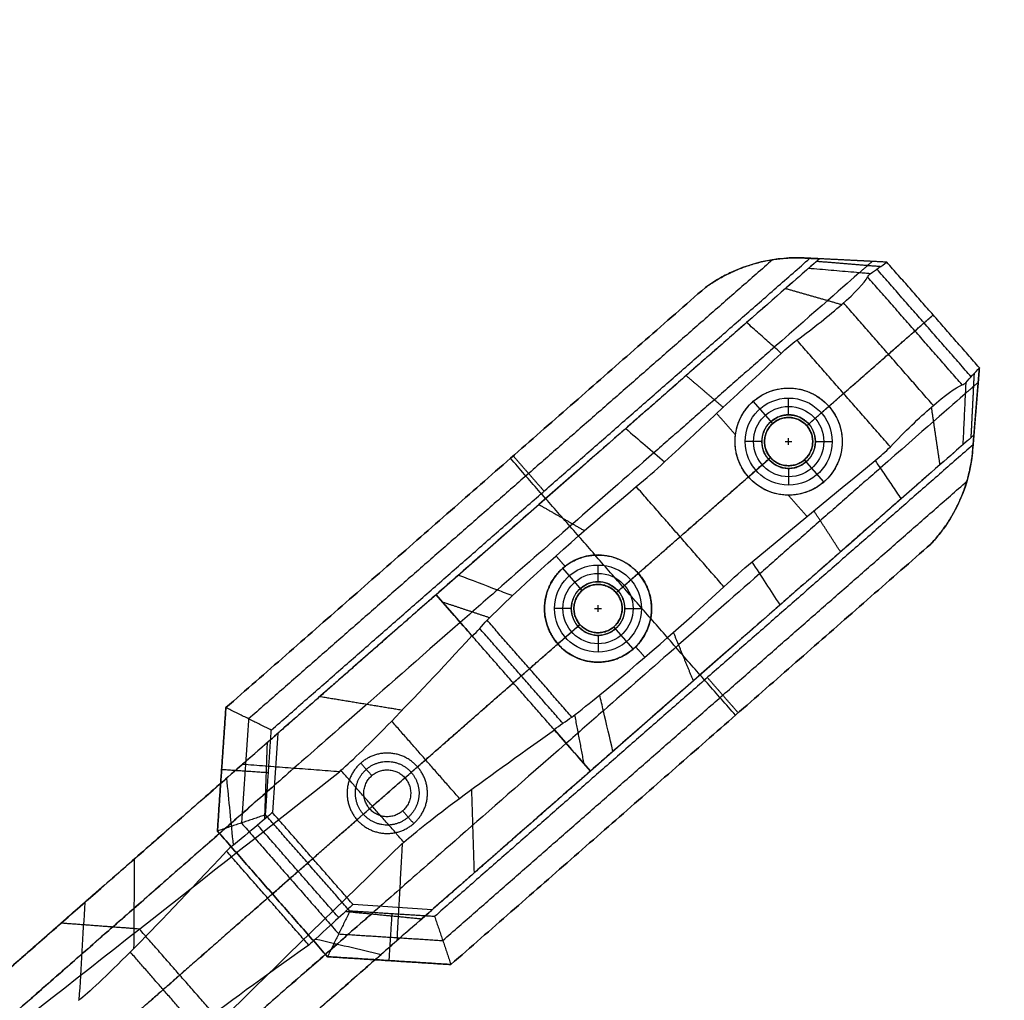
# Model space of a CAD drawing. Header units: millimetres. Extents: x 581 to 1437, y -333 to 1981.
# Tile 3 of 42: x 719 to 866, y -232 to -86. Entities that reach past the tile are written whole.
import ezdxf

# ---------------------------------------------------------------- set-up
doc = ezdxf.new("R2010")
doc.units = ezdxf.units.MM
doc.layers.add('Legs', color=7, linetype='Continuous', true_color=0x3fbf7f)
doc.layers.add('Tabletop', color=7, linetype='Continuous', true_color=0xcc9900)

msp = doc.modelspace()

# ---------------------------------------------------------------- linework, layer by layer
at = {"layer": 'Legs'}
for p, q in [((831.47, -145.87, -1409.78), (828.57, -142.56, -1409.78)), ((812.54, -143.98, -1385.78), (812.54, -143.98, -1407.6)), ((836.55, -146.21, -1409.78), (839.86, -143.31, -1409.78)), ((827.83, -153.85, -1409.78), (831.14, -150.95, -1409.78)), ((839.12, -154.6, -1409.78), (836.22, -151.29, -1409.78)), ((803.49, -151.91, -1409.72), (781.19, -171.44, -1409.72)), ((803.01, -170.81, -1414.78), (800.11, -167.5, -1414.78)), ((808.09, -171.14, -1414.78), (811.4, -168.24, -1414.78)), ((835.61, -170.3, -1385.78), (835.61, -170.3, -1407.6)), ((799.37, -178.78, -1414.78), (802.68, -175.89, -1414.78)), ((810.65, -179.53, -1414.78), (807.76, -176.22, -1414.78)), ((826.55, -178.23, -1409.72), (804.25, -197.77, -1409.72)), ((731.67, -214.82, -1621.28), (710.08, -233.73, -1621.28)), ((729.25, -216.94, -1459.54), (729.25, -216.94, -1637.62))]:
    msp.add_line(p, q, dxfattribs=at)
at = {"layer": 'Legs', "extrusion": (-0.658937, 0.752198, 0)}
for centre, radius, start, end in [((-534.86, -1390.48, -643.71), 14.26, 196.1664, 264.1634), ((-534.86, -1390.48, -649.21), 19.76, 195.8914, 263.8138), ((-534.86, -1390.48, -673.21), 19.76, 195.8914, 263.8138), ((-534.86, -1390.48, -678.71), 14.26, 196.1664, 264.1634), ((-505.4, -1480.16, -649.21), 107.42, 9.5586, 44.7883), ((-505.4, -1480.16, -673.21), 107.42, 9.5586, 44.7883)]:
    msp.add_arc(centre, radius, start, end, dxfattribs=at)
at = {"layer": 'Legs', "extrusion": (0.658937, -0.752198, 8.32667e-17)}
for centre, radius, start, end in [((524.37, -1492.82, 643.71), 85.49, 98.116, 121.9716), ((531.19, -1502.83, 643.71), 97.6, 122.2557, 125.4081), ((524.37, -1492.82, 678.71), 85.49, 98.116, 121.9716), ((531.19, -1502.83, 678.71), 97.6, 122.2557, 125.4081)]:
    msp.add_arc(centre, radius, start, end, dxfattribs=at)
at = {"layer": 'Legs', "extrusion": (0.658937, -0.752198, 0)}
for centre, radius, start, end in [((524.37, -1492.82, 649.21), 79.99, 98.1078, 121.9605), ((524.37, -1492.82, 673.21), 79.99, 98.1078, 121.9605), ((531.19, -1502.83, 649.21), 92.1, 122.2631, 127.8789), ((533.89, -1503.96, 649.21), 94.59, 128.7809, 167.3741), ((531.19, -1502.83, 673.21), 92.1, 122.2631, 127.8789), ((405.82, -1382.52, 643.71), 37.55, 316.5929, 355.0205), ((533.89, -1503.96, 673.21), 94.59, 128.7809, 167.3741), ((405.82, -1382.52, 649.21), 32.05, 316.739, 354.1643), ((405.82, -1382.52, 673.21), 32.05, 316.739, 354.1643), ((405.82, -1382.52, 678.71), 37.55, 316.5929, 355.0205)]:
    msp.add_arc(centre, radius, start, end, dxfattribs=at)
at = {"layer": 'Legs', "extrusion": (0.658937, -0.752198, 1.38778e-17)}
for centre in [(533.89, -1503.96, 643.71), (533.89, -1503.96, 678.71)]:
    msp.add_arc(centre, 100.09, 126.294, 167.4167, dxfattribs=at)
at = {"layer": 'Legs', "extrusion": (-0.658937, 0.752198, 2.77556e-17)}
for centre in [(-505.4, -1480.16, -643.71), (-505.4, -1480.16, -678.71)]:
    msp.add_arc(centre, 101.92, 9.5754, 44.8168, dxfattribs=at)
at = {"layer": 'Legs'}
for points, degree in [([(831.46, -121.42, -1382.28), (792.33, -155.7, -1382.28), (753.2, -189.98, -1382.28)], 2), ([(756.59, -191.66, -1385.78), (796.8, -156.43, -1385.78), (837.02, -121.21, -1385.78)], 2), ([(838.45, -121.28, -1385.78), (809.82, -146.36, -1385.78), (781.19, -171.44, -1385.78)], 2), ([(848.52, -121.79, -1375.78), (842.04, -121.46, -1375.78), (835.57, -121.13, -1375.78)], 2), ([(835.57, -121.13, -1384.77), (835.57, -121.13, -1380.28), (835.57, -121.13, -1375.78)], 2), ([(835.57, -121.13, -1384.77), (836.05, -121.16, -1385.11), (836.53, -121.18, -1385.45), (837.02, -121.21, -1385.78)], 3), ([(838.45, -121.28, -1385.78), (837.62, -122.01, -1390.12), (836.8, -122.73, -1394.45)], 2), ([(837.02, -121.21, -1385.78), (837.73, -121.24, -1385.78), (838.45, -121.28, -1385.78)], 2), ([(838.05, -121.64, -1387.91), (842.83, -122.03, -1388.75), (847.61, -122.42, -1389.6)], 2), ([(848.52, -121.79, -1385.78), (843.49, -121.53, -1385.78), (838.45, -121.28, -1385.78)], 2), ([(846.34, -121.68, -1385.78), (845.38, -122.52, -1390.84), (844.41, -123.37, -1395.89)], 2), ([(846.04, -123.51, -1396.2), (846.87, -122.93, -1392.73), (847.7, -122.36, -1389.25), (848.52, -121.79, -1385.78)], 3), ([(862.34, -137.56, -1375.78), (855.43, -129.67, -1375.78), (848.52, -121.79, -1375.78)], 2), ([(862.34, -137.56, -1385.78), (855.43, -129.67, -1385.78), (848.52, -121.79, -1385.78)], 2), ([(848.52, -121.79, -1385.78), (848.52, -121.79, -1380.78), (848.52, -121.79, -1375.78)], 2), ([(827.47, -122.42, -1380.4), (827.47, -122.42, -1378.09), (827.47, -122.42, -1375.78)], 2), ([(845.65, -124, -1398.34), (845.76, -123.8, -1397.63), (845.89, -123.64, -1396.92), (846.04, -123.51, -1396.2)], 3), ([(861.11, -138.9, -1392.06), (854.07, -130.86, -1392.06), (847.03, -122.82, -1392.06)], 2), ([(859.77, -140.11, -1398.34), (852.71, -132.05, -1398.34), (845.65, -124, -1398.34)], 2), ([(749.81, -188.3, -1375.78), (785.61, -156.93, -1375.78), (821.42, -125.56, -1375.78)], 2), ([(821.42, -125.56, -1378.78), (785.61, -156.93, -1378.78), (749.81, -188.3, -1378.78)], 2), ([(821.42, -125.56, -1378.78), (821.42, -125.56, -1377.28), (821.42, -125.56, -1375.78)], 2), ([(833.4, -125.71, -1401.4), (837.58, -126.91, -1404.2), (841.77, -128.11, -1407.01)], 2), ([(855.46, -143.18, -1406.69), (848.75, -135.52, -1406.69), (842.05, -127.87, -1406.69)], 2), ([(827.58, -130.8, -1404.67), (818.55, -138.72, -1406.43), (809.51, -146.63, -1408.19)], 2), ([(836.55, -146.21, -1375.78), (845.99, -137.94, -1375.78), (855.43, -129.67, -1375.78)], 2), ([(852.71, -132.05, -1398.34), (854.07, -130.86, -1392.06), (855.43, -129.67, -1385.78)], 2), ([(855.43, -129.67, -1385.78), (855.43, -129.67, -1380.78), (855.43, -129.67, -1375.78)], 2), ([(832.75, -135.41, -1411.49), (833.48, -134.69, -1411.31), (834.25, -134.02, -1411.13), (835.08, -133.41, -1410.95)], 3), ([(849.05, -149.36, -1410.95), (842.06, -141.38, -1410.95), (835.08, -133.41, -1410.95)], 2), ([(831.72, -134.49, -1410.13), (822.72, -142.37, -1411.88), (813.73, -150.25, -1413.63)], 2), ([(815.32, -151.61, -1415.69), (821.13, -146.21, -1414.29), (826.94, -140.81, -1412.89), (832.75, -135.41, -1411.49)], 3), ([(860.31, -139.79, -1396.2), (860.98, -139.04, -1392.73), (861.66, -138.3, -1389.25), (862.34, -137.56, -1385.78)], 3), ([(861.27, -150.64, -1375.78), (861.8, -144.1, -1375.78), (862.34, -137.56, -1375.78)], 2), ([(862.34, -137.56, -1385.78), (861.92, -142.58, -1385.78), (861.51, -147.61, -1385.78)], 2), ([(862.34, -137.56, -1385.78), (862.34, -137.56, -1380.78), (862.34, -137.56, -1375.78)], 2), ([(818.54, -138.72, -1406.43), (821.31, -141.09, -1410), (824.09, -143.47, -1413.58)], 2), ([(861.11, -147.96, -1387.91), (861.35, -143.17, -1388.75), (861.59, -138.37, -1389.6)], 2), ([(859.77, -140.11, -1398.34), (859.97, -140.03, -1397.63), (860.15, -139.93, -1396.92), (860.31, -139.79, -1396.2)], 3), ([(862.16, -139.73, -1385.78), (861.19, -140.58, -1390.84), (860.23, -141.42, -1395.89)], 2), ([(828.57, -142.56, -1412.88), (828.57, -142.56, -1411.33), (828.57, -142.56, -1409.78)], 2), ([(839.86, -143.31, -1411.47), (840.96, -142.35, -1411.21), (842.06, -141.38, -1410.95)], 2), ([(839.86, -143.31, -1411.47), (839.86, -143.31, -1410.62), (839.86, -143.31, -1409.78)], 2), ([(856.46, -152.04, -1401.4), (855.82, -147.73, -1404.2), (855.18, -143.42, -1407.01)], 2), ([(825.91, -147.58, -1413.81), (824.51, -145.98, -1413.81), (823.11, -144.38, -1413.81)], 2), ([(809.51, -146.63, -1408.19), (811.45, -148.29, -1410.69), (813.39, -149.95, -1413.19), (815.32, -151.61, -1415.69)], 3), ([(831.47, -145.87, -1385.78), (831.47, -145.87, -1397.78), (831.47, -145.87, -1409.78)], 2), ([(831.49, -145.86, -1375.78), (831.49, -145.86, -1380.78), (831.49, -145.86, -1385.78)], 2), ([(836.55, -146.21, -1385.78), (836.55, -146.21, -1397.78), (836.55, -146.21, -1409.78)], 2), ([(836.57, -146.22, -1385.78), (836.57, -146.22, -1380.78), (836.57, -146.22, -1375.78)], 2), ([(861.51, -147.61, -1385.78), (832.88, -172.69, -1385.78), (804.25, -197.77, -1385.78)], 2), ([(861.51, -147.61, -1385.78), (860.69, -148.33, -1390.12), (859.86, -149.06, -1394.45)], 2), ([(861.51, -147.61, -1385.78), (861.46, -148.32, -1385.78), (861.4, -149.04, -1385.78)], 2), ([(861.4, -149.04, -1385.78), (821.18, -184.27, -1385.78), (780.97, -219.49, -1385.78)], 2), ([(846.75, -151.4, -1411.49), (847.57, -150.77, -1411.31), (848.33, -150.09, -1411.13), (849.05, -149.36, -1410.95)], 3), ([(861.4, -149.04, -1385.78), (861.35, -149.57, -1385.41), (861.31, -150.11, -1385.04), (861.27, -150.64, -1384.66)], 3), ([(825.91, -189.44, -1375.78), (809.1, -170.26, -1375.78), (792.3, -151.07, -1375.78)], 2), ([(792.71, -150.71, -1378.78), (795.02, -153.35, -1382.28), (797.32, -155.98, -1385.78)], 2), ([(792.71, -150.71, -1378.78), (792.71, -150.71, -1377.28), (792.71, -150.71, -1375.78)], 2), ([(808.09, -171.14, -1375.78), (819.61, -161.05, -1375.78), (831.14, -150.95, -1375.78)], 2), ([(828.4, -166.54, -1415.69), (834.52, -161.49, -1414.29), (840.64, -156.45, -1412.89), (846.75, -151.4, -1411.49)], 3), ([(831.12, -150.94, -1385.78), (831.12, -150.94, -1380.78), (831.12, -150.94, -1375.78)], 2), ([(831.14, -150.95, -1385.78), (831.14, -150.95, -1397.78), (831.14, -150.95, -1409.78)], 2), ([(836.2, -151.3, -1385.78), (836.2, -151.3, -1380.78), (836.2, -151.3, -1375.78)], 2), ([(836.22, -151.29, -1385.78), (836.22, -151.29, -1397.78), (836.22, -151.29, -1409.78)], 2), ([(861.27, -150.64, -1384.66), (861.27, -150.64, -1380.22), (861.27, -150.64, -1375.78)], 2), ([(811.09, -155.3, -1416.68), (812.55, -154.12, -1416.35), (813.96, -152.89, -1416.02), (815.32, -151.61, -1415.69)], 3), ([(847.53, -152.54, -1410.13), (838.54, -160.42, -1411.88), (829.55, -168.3, -1413.63)], 2), ([(817.64, -162.78, -1416.68), (822.73, -158.31, -1415.48), (827.83, -153.85, -1414.29)], 2), ([(827.83, -153.85, -1414.29), (827.83, -153.85, -1412.03), (827.83, -153.85, -1409.78)], 2), ([(782.19, -223.08, -1382.28), (821.33, -188.79, -1382.28), (860.46, -154.51, -1382.28)], 2), ([(792.63, -171.57, -1426.77), (798.05, -166.46, -1421.8), (804.33, -160.93, -1418.37), (811.09, -155.3, -1416.68)], 3), ([(824.19, -170.26, -1416.68), (817.64, -162.78, -1416.68), (811.09, -155.3, -1416.68)], 2), ([(839.12, -154.6, -1412.88), (839.12, -154.6, -1411.33), (839.12, -154.6, -1409.78)], 2), ([(797.57, -157.09, -1385.78), (797.24, -156.72, -1385.78), (796.91, -156.34, -1385.78)], 2), ([(850.64, -157.13, -1404.67), (841.61, -165.04, -1406.43), (832.58, -172.96, -1408.19)], 2), ([(836.6, -159.78, -1413.81), (835.19, -158.18, -1413.81), (833.79, -156.58, -1413.81)], 2), ([(796.56, -157.98, -1412.51), (799.96, -159.93, -1415.99), (803.36, -161.88, -1419.47)], 2), ([(858.95, -158.35, -1380.4), (858.95, -158.35, -1378.09), (858.95, -158.35, -1375.78)], 2), ([(841.6, -165.05, -1406.43), (839.62, -161.99, -1410), (837.63, -158.93, -1413.58)], 2), ([(783.41, -226.66, -1378.78), (819.25, -195.27, -1378.78), (855.09, -163.87, -1378.78)], 2), ([(855.09, -163.87, -1375.78), (819.25, -195.27, -1375.78), (783.41, -226.66, -1375.78)], 2), ([(855.09, -163.87, -1378.78), (855.09, -163.87, -1377.28), (855.09, -163.87, -1375.78)], 2), ([(800.47, -167.2, -1421.82), (799.79, -166.42, -1421.82), (799.1, -165.63, -1421.82)], 2), ([(800.11, -167.5, -1422.04), (800.11, -167.5, -1418.41), (800.11, -167.5, -1414.78)], 2), ([(824.19, -170.26, -1416.68), (825.55, -168.96, -1416.35), (826.95, -167.73, -1416.02), (828.4, -166.54, -1415.69)], 3), ([(832.58, -172.96, -1408.19), (831.19, -170.82, -1410.69), (829.8, -168.68, -1413.19), (828.4, -166.54, -1415.69)], 3), ([(811.4, -168.24, -1418.83), (811.4, -168.24, -1416.8), (811.4, -168.24, -1414.78)], 2), ([(805.63, -186.41, -1426.77), (811.41, -181.71, -1421.8), (817.72, -176.22, -1418.37), (824.19, -170.26, -1416.68)], 3), ([(781.19, -171.44, -1385.78), (769.38, -181.79, -1385.78), (757.56, -192.14, -1385.78)], 2), ([(781.19, -171.44, -1423.29), (781.19, -171.44, -1404.54), (781.19, -171.44, -1385.78)], 2), ([(786.56, -177.58, -1433.66), (784.81, -175.57, -1430.18), (783, -173.51, -1426.7), (781.19, -171.44, -1423.29)], 3), ([(781.19, -171.44, -1423.29), (783.02, -173.54, -1426.7), (784.85, -175.62, -1430.18), (786.63, -177.65, -1433.66)], 3), ([(788.81, -175.25, -1430.69), (790.02, -174.05, -1429.3), (791.29, -172.82, -1427.99), (792.63, -171.57, -1426.77)], 3), ([(802.99, -170.82, -1375.78), (802.99, -170.82, -1380.78), (802.99, -170.82, -1385.78)], 2), ([(803.01, -170.81, -1385.78), (803.01, -170.81, -1400.28), (803.01, -170.81, -1414.78)], 2), ([(808.08, -171.12, -1385.78), (808.08, -171.12, -1380.78), (808.08, -171.12, -1375.78)], 2), ([(808.09, -171.14, -1385.78), (808.09, -171.14, -1400.28), (808.09, -171.14, -1414.78)], 2), ([(782.13, -172.51, -1425.04), (785.67, -173.69, -1427.64), (789.21, -174.86, -1430.24)], 2), ([(778.42, -197.14, -1375.78), (790.55, -186.51, -1375.78), (802.68, -175.89, -1375.78)], 2), ([(786.63, -177.65, -1433.66), (787.34, -176.87, -1432.65), (788.07, -176.07, -1431.66), (788.81, -175.25, -1430.69)], 3), ([(801.48, -189.71, -1430.69), (795.14, -182.48, -1430.69), (788.81, -175.25, -1430.69)], 2), ([(802.68, -175.89, -1385.78), (802.68, -175.89, -1400.28), (802.68, -175.89, -1414.78)], 2), ([(802.69, -175.9, -1385.78), (802.69, -175.9, -1380.78), (802.69, -175.9, -1375.78)], 2), ([(807.76, -176.22, -1385.78), (807.76, -176.22, -1400.28), (807.76, -176.22, -1414.78)], 2), ([(807.77, -176.21, -1385.78), (807.77, -176.21, -1380.78), (807.77, -176.21, -1375.78)], 2), ([(766.98, -197.66, -1482.85), (770.45, -194.68, -1464.14), (777.23, -187.7, -1447.12), (786.56, -177.58, -1433.66)], 3), ([(786.63, -177.65, -1433.66), (786.6, -177.61, -1433.66), (786.56, -177.58, -1433.66)], 2), ([(798.81, -191.56, -1433.66), (792.72, -184.61, -1433.66), (786.63, -177.65, -1433.66)], 2), ([(800.13, -190.64, -1432.16), (793.92, -183.55, -1432.16), (787.71, -176.47, -1432.16)], 2), ([(819.62, -184.3, -1412.51), (818.14, -180.68, -1415.99), (816.65, -177.05, -1419.47)], 2), ([(799.37, -178.78, -1424.78), (799.37, -178.78, -1425.67), (799.37, -178.78, -1426.56)], 2), ([(799.37, -178.78, -1424.78), (799.37, -178.78, -1419.78), (799.37, -178.78, -1414.78)], 2), ([(812.37, -180.78, -1421.82), (811.68, -179.99, -1421.82), (811, -179.21, -1421.82)], 2), ([(810.65, -179.53, -1422.04), (810.65, -179.53, -1418.41), (810.65, -179.53, -1414.78)], 2), ([(821.29, -184.17, -1385.78), (820.96, -183.79, -1385.78), (820.63, -183.42, -1385.78)], 2), ([(826.32, -189.08, -1378.78), (824.01, -186.44, -1382.28), (821.71, -183.81, -1385.78)], 2), ([(763.85, -186.63, -1446.99), (770.01, -187.64, -1449.73), (776.16, -188.66, -1452.47)], 2), ([(801.48, -189.71, -1430.69), (802.83, -188.67, -1429.3), (804.22, -187.57, -1427.99), (805.63, -186.41, -1426.77)], 3), ([(749.81, -188.3, -1378.78), (749.17, -197.52, -1378.78), (748.54, -206.73, -1378.78)], 2), ([(748.54, -206.73, -1375.78), (749.17, -197.52, -1375.78), (749.81, -188.3, -1375.78)], 2), ([(756.59, -191.66, -1385.78), (756.34, -191.54, -1385.52), (755.84, -191.29, -1385), (755.08, -190.91, -1384.23), (754.33, -190.54, -1383.45), (753.58, -190.17, -1382.67), (752.82, -189.79, -1381.89), (752.07, -189.42, -1381.12), (751.31, -189.05, -1380.34), (750.56, -188.67, -1379.56), (750.06, -188.42, -1379.04), (749.81, -188.3, -1378.78)], 3), ([(749.81, -188.3, -1378.78), (749.81, -188.3, -1377.28), (749.81, -188.3, -1375.78)], 2), ([(803.31, -196.7, -1425.04), (802.62, -193.04, -1427.64), (801.92, -189.37, -1430.24)], 2), ([(826.32, -189.08, -1378.78), (826.32, -189.08, -1377.28), (826.32, -189.08, -1375.78)], 2), ([(753.2, -189.98, -1382.28), (752.67, -197.75, -1382.28), (752.13, -205.52, -1382.28)], 2), ([(784.68, -201.85, -1456.31), (779.62, -196.08, -1456.31), (774.57, -190.31, -1456.31)], 2), ([(798.81, -191.56, -1433.66), (799.68, -190.95, -1432.65), (800.57, -190.34, -1431.66), (801.48, -189.71, -1430.69)], 3), ([(755.73, -204.31, -1385.78), (756.16, -197.98, -1385.78), (756.59, -191.66, -1385.78)], 2), ([(757.56, -192.14, -1385.78), (757.29, -196.08, -1385.78), (757.02, -200.02, -1385.78), (756.75, -203.96, -1385.78)], 3), ([(776.39, -208.4, -1482.85), (779.8, -205.36, -1464.14), (787.61, -199.56, -1447.12), (798.88, -191.63, -1433.66)], 3), ([(798.88, -191.63, -1433.66), (798.84, -191.6, -1433.66), (798.81, -191.56, -1433.66)], 2), ([(804.25, -197.77, -1423.29), (802.42, -195.68, -1426.7), (800.59, -193.59, -1430.18), (798.81, -191.56, -1433.66)], 3), ([(798.88, -191.63, -1433.66), (800.63, -193.64, -1430.18), (802.44, -195.7, -1426.7), (804.25, -197.77, -1423.29)], 3), ([(755.96, -193.55, -1395.4), (755.76, -199.26, -1393.97), (755.56, -204.98, -1392.54)], 2), ([(752.27, -196.77, -1482.16), (725.26, -220.44, -1664.57), (698.24, -244.11, -1846.98)], 2), ([(771.6, -198.46, -1378.28), (770.77, -197.52, -1377.03), (769.95, -196.58, -1375.78)], 2), ([(759.95, -197.36, -1483.29), (732.94, -221.02, -1665.63), (705.93, -244.68, -1847.97)], 2), ([(707.1, -244.77, -1848.12), (726.99, -229.14, -1726.85), (746.88, -213.51, -1605.57), (766.78, -197.89, -1484.29)], 3), ([(749.17, -197.52, -1378.78), (752.67, -197.75, -1382.28), (756.16, -197.99, -1385.78)], 2), ([(749.17, -197.52, -1378.78), (749.17, -197.52, -1377.28), (749.17, -197.52, -1375.78)], 2), ([(766.78, -197.89, -1484.29), (766.85, -197.82, -1483.81), (766.92, -197.74, -1483.33), (766.98, -197.66, -1482.85)], 3), ([(776.39, -208.4, -1482.85), (771.68, -203.03, -1482.85), (766.98, -197.66, -1482.85)], 2), ([(771.6, -198.46, -1385.78), (771.6, -198.46, -1382.03), (771.6, -198.46, -1378.28)], 2), ([(776.54, -198.78, -1378.28), (777.48, -197.96, -1377.03), (778.42, -197.14, -1375.78)], 2), ([(804.25, -197.77, -1385.78), (792.44, -208.12, -1385.78), (780.62, -218.47, -1385.78)], 2), ([(804.25, -197.77, -1423.29), (804.25, -197.77, -1404.54), (804.25, -197.77, -1385.78)], 2), ([(750.93, -208.84, -1402.61), (750.6, -205.5, -1404.51), (750.27, -202.15, -1406.42), (749.94, -198.81, -1408.32)], 3), ([(776.54, -198.78, -1385.78), (773.9, -201.09, -1385.78), (771.27, -203.4, -1385.78)], 2), ([(776.54, -198.78, -1385.78), (776.54, -198.78, -1382.03), (776.54, -198.78, -1378.28)], 2), ([(786.92, -212.96, -1446.99), (786.72, -206.72, -1449.73), (786.53, -200.49, -1452.47)], 2), ([(714.15, -253.44, -1850.08), (742.92, -228.24, -1666.47), (771.68, -203.03, -1482.85)], 2), ([(755.73, -204.31, -1385.78), (755.46, -204.4, -1385.52), (754.93, -204.58, -1385), (754.13, -204.85, -1384.23), (753.33, -205.12, -1383.45), (752.53, -205.39, -1382.67), (751.74, -205.66, -1381.89), (750.94, -205.92, -1381.12), (750.14, -206.19, -1380.34), (749.34, -206.46, -1379.56), (748.81, -206.64, -1379.04), (748.54, -206.73, -1378.78)], 3), ([(756.75, -203.96, -1385.78), (756.22, -204.43, -1392.05), (754.18, -206.14, -1397.94), (750.93, -208.84, -1402.61)], 3), ([(768.32, -218.69, -1385.78), (762.02, -211.5, -1385.78), (755.73, -204.31, -1385.78)], 2), ([(768.8, -217.71, -1385.78), (762.78, -210.84, -1385.78), (756.75, -203.96, -1385.78)], 2), ([(771.27, -203.4, -1378.28), (770.33, -204.22, -1377.03), (769.39, -205.04, -1375.78)], 2), ([(771.27, -203.4, -1378.28), (771.27, -203.4, -1382.03), (771.27, -203.4, -1385.78)], 2), ([(776.21, -203.72, -1378.28), (777.03, -204.66, -1377.03), (777.86, -205.6, -1375.78)], 2), ([(776.21, -203.72, -1385.78), (776.21, -203.72, -1382.03), (776.21, -203.72, -1378.28)], 2), ([(752.13, -205.52, -1382.28), (759.39, -213.8, -1382.28), (766.65, -222.09, -1382.28)], 2), ([(766.65, -219.66, -1395.68), (760.6, -212.75, -1395.68), (754.54, -205.83, -1395.68)], 2), ([(756.76, -216.11, -1375.78), (763.07, -210.58, -1375.78), (769.39, -205.04, -1375.78)], 2), ([(748.54, -206.73, -1378.78), (756.76, -216.11, -1378.78), (764.97, -225.49, -1378.78)], 2), ([(764.97, -225.49, -1375.78), (756.76, -216.11, -1375.78), (748.54, -206.73, -1375.78)], 2), ([(748.54, -206.73, -1378.78), (748.54, -206.73, -1377.28), (748.54, -206.73, -1375.78)], 2), ([(721.82, -261.57, -1848.12), (739.92, -243.9, -1726.85), (758.03, -226.24, -1605.57), (776.14, -208.58, -1484.29)], 3), ([(776.14, -208.58, -1484.29), (776.22, -208.51, -1483.81), (776.3, -208.46, -1483.33), (776.39, -208.4, -1482.85)], 3), ([(749.9, -209.73, -1404.02), (738.46, -222.02, -1419), (730.65, -229.88, -1439.31), (727.86, -231.97, -1461.54)], 3), ([(750.93, -208.84, -1402.61), (750.58, -209.1, -1403.1), (750.23, -209.4, -1403.56), (749.9, -209.73, -1404.02)], 3), ([(762.18, -223.75, -1404.02), (756.04, -216.74, -1404.02), (749.9, -209.73, -1404.02)], 2), ([(736.13, -210.92, -1433.61), (736.08, -217.6, -1431.33), (736.03, -224.28, -1429.05)], 2), ([(756.76, -216.11, -1378.78), (759.39, -213.8, -1382.28), (762.02, -211.5, -1385.78)], 2), ([(762.02, -211.5, -1385.78), (762.4, -211.17, -1385.78), (762.78, -210.84, -1385.78)], 2), ([(775.76, -215.42, -1483.29), (748.75, -239.07, -1665.63), (721.75, -262.73, -1847.97)], 2), ([(756.76, -216.11, -1378.78), (756.76, -216.11, -1377.28), (756.76, -216.11, -1375.78)], 2), ([(683.5, -257.02, -1846.59), (706.11, -237.21, -1654.9), (728.73, -217.4, -1463.21)], 2), ([(728.73, -217.4, -1463.21), (728.44, -222.26, -1462.65), (728.15, -227.11, -1462.1), (727.86, -231.97, -1461.54)], 3), ([(768.8, -217.71, -1385.78), (768.26, -218.18, -1392.05), (766.3, -219.98, -1397.94), (763.2, -222.85, -1402.61)], 3), ([(768.32, -218.69, -1385.78), (768.2, -218.94, -1385.52), (767.95, -219.44, -1385), (767.58, -220.2, -1384.23), (767.2, -220.95, -1383.45), (766.83, -221.71, -1382.67), (766.46, -222.46, -1381.89), (766.09, -223.22, -1381.12), (765.72, -223.98, -1380.34), (765.34, -224.73, -1379.56), (765.1, -225.24, -1379.04), (764.97, -225.49, -1378.78)], 3), ([(779.02, -219.87, -1395.4), (773.33, -219.32, -1393.97), (767.63, -218.76, -1392.54)], 2), ([(780.97, -219.49, -1385.78), (774.65, -219.09, -1385.78), (768.32, -218.69, -1385.78)], 2), ([(780.62, -218.47, -1385.78), (776.68, -218.21, -1385.78), (772.74, -217.96, -1385.78), (768.8, -217.71, -1385.78)], 3), ([(774.19, -226.07, -1378.78), (774.41, -222.58, -1382.28), (774.64, -219.09, -1385.78)], 2), ([(725.26, -220.44, -1664.57), (731.1, -220.88, -1665.38), (736.94, -221.32, -1666.19)], 2), ([(780.97, -219.49, -1385.78), (781.06, -219.76, -1385.52), (781.24, -220.29, -1385), (781.52, -221.08, -1384.23), (781.79, -221.88, -1383.45), (782.06, -222.68, -1382.67), (782.33, -223.47, -1381.89), (782.6, -224.27, -1381.12), (782.87, -225.07, -1380.34), (783.14, -225.86, -1379.56), (783.32, -226.4, -1379.04), (783.41, -226.66, -1378.78)], 3), ([(748.94, -235.11, -1666.47), (742.92, -228.24, -1666.47), (736.89, -221.36, -1666.47)], 2), ([(775.34, -223.1, -1482.16), (748.32, -246.77, -1664.57), (721.3, -270.43, -1846.98)], 2), ([(763.2, -222.85, -1402.61), (762.89, -223.16, -1403.1), (762.55, -223.46, -1403.56), (762.18, -223.75, -1404.02)], 3), ([(763.2, -222.85, -1402.61), (766.47, -223.61, -1404.51), (769.74, -224.37, -1406.42), (773.01, -225.14, -1408.32)], 3), ([(766.65, -222.09, -1382.28), (774.42, -222.58, -1382.28), (782.19, -223.08, -1382.28)], 2), ([(745.36, -236.02, -1430.34), (740.44, -230.4, -1430.34), (735.52, -224.78, -1430.34)], 2), ([(762.18, -223.75, -1404.02), (748.49, -233.47, -1419), (739.67, -240.18, -1439.31), (737.23, -242.67, -1461.54)], 3), ([(683.05, -264.73, -1845.62), (705.66, -244.92, -1653.98), (728.27, -225.11, -1462.33)], 2), ([(764.97, -225.49, -1378.78), (774.19, -226.07, -1378.78), (783.41, -226.66, -1378.78)], 2), ([(783.41, -226.66, -1375.78), (774.19, -226.07, -1375.78), (764.97, -225.49, -1375.78)], 2), ([(764.97, -225.49, -1378.78), (764.97, -225.49, -1377.28), (764.97, -225.49, -1375.78)], 2), ([(774.19, -226.07, -1378.78), (774.19, -226.07, -1377.28), (774.19, -226.07, -1375.78)], 2), ([(783.41, -226.66, -1378.78), (783.41, -226.66, -1377.28), (783.41, -226.66, -1375.78)], 2), ([(727.86, -231.97, -1461.54), (727.84, -231.99, -1461.74), (727.82, -232.01, -1461.93), (727.79, -232.03, -1462.13)], 3)]:
    msp.add_open_spline(points, degree=degree, dxfattribs=at)
for points, knots in [([(835.57, -121.13, -1384.77), (833.43, -121.1, -1383.33), (831.18, -121.35, -1382.04), (827.62, -122.33, -1380.43), (826.34, -122.8, -1379.94), (824.45, -123.7, -1379.37), (823.83, -124.03, -1379.21), (822.61, -124.75, -1378.95), (822.01, -125.14, -1378.85), (821.42, -125.56, -1378.78)], [0.901091, 0.901091, 0.901091, 0.901091, 8.657939, 8.657939, 13.004691, 13.004691, 15.177081, 15.177081, 17.349846, 17.349846, 17.349846, 17.349846]), ([(846.04, -123.51, -1396.2), (845.78, -123.48, -1396.15), (844.96, -123.42, -1395.99), (843.57, -123.3, -1395.73), (841.87, -123.16, -1395.41), (840.18, -123.01, -1395.09), (838.49, -122.87, -1394.77), (837.36, -122.78, -1394.56), (836.8, -122.73, -1394.45)], [-9.443724, -9.443724, -9.443724, -9.443724, -8.642982, -6.914398, -5.185809, -3.457213, -1.728611, 0, 0, 0, 0]), ([(835.08, -133.41, -1410.95), (837.62, -131.56, -1410.42), (839.94, -129.73, -1409.06), (841.77, -128.11, -1407.01), (843.8, -126.33, -1404.73), (845.15, -124.9, -1401.71), (845.65, -124, -1398.34)], [0, 0, 0, 0, 9.636566, 9.636566, 9.636566, 20.293809, 20.293809, 20.293809, 20.293809]), ([(832.75, -135.41, -1411.49), (832.56, -135.24, -1411.24), (832.06, -134.8, -1410.58), (831.26, -134.08, -1409.52), (830.34, -133.26, -1408.31), (829.42, -132.44, -1407.1), (828.5, -131.62, -1405.88), (827.89, -131.08, -1405.07), (827.58, -130.8, -1404.67)], [-9.723667, -9.723667, -9.723667, -9.723667, -8.643414, -6.914751, -5.18608, -3.457399, -1.728706, 0, 0, 0, 0]), ([(827.83, -153.85, -1414.29), (829.23, -155.46, -1414.29), (831.21, -156.42, -1414.14), (833.32, -156.56, -1413.88), (835.44, -156.7, -1413.61), (837.53, -155.99, -1413.25), (839.12, -154.6, -1412.88), (840.71, -153.21, -1412.51), (841.69, -151.23, -1412.15), (841.83, -149.11, -1411.88), (841.97, -147, -1411.62), (841.27, -144.91, -1411.47), (839.86, -143.31, -1411.47), (838.46, -141.71, -1411.47), (836.48, -140.74, -1411.62), (834.37, -140.6, -1411.88), (832.25, -140.46, -1412.15), (830.16, -141.17, -1412.51), (828.57, -142.56, -1412.88), (826.98, -143.95, -1413.25), (826, -145.93, -1413.61), (825.86, -148.05, -1413.88), (825.72, -150.16, -1414.14), (826.42, -152.25, -1414.29), (827.83, -153.85, -1414.29)], [0, 0, 0, 0, 6.467383, 6.467383, 6.467383, 12.991468, 12.991468, 12.991468, 19.515552, 19.515552, 19.515552, 25.982935, 25.982935, 25.982935, 32.450319, 32.450319, 32.450319, 38.974403, 38.974403, 38.974403, 45.498488, 45.498488, 45.498488, 51.965871, 51.965871, 51.965871, 51.965871]), ([(849.05, -149.36, -1410.95), (851.22, -147.07, -1410.42), (853.34, -145.02, -1409.06), (855.18, -143.42, -1407.01), (857.21, -141.64, -1404.73), (858.8, -140.49, -1401.71), (859.77, -140.11, -1398.34)], [0, 0, 0, 0, 9.636566, 9.636566, 9.636566, 20.293809, 20.293809, 20.293809, 20.293809]), ([(860.31, -139.79, -1396.2), (860.29, -140.05, -1396.15), (860.25, -140.88, -1395.99), (860.19, -142.27, -1395.73), (860.1, -143.97, -1395.41), (860.02, -145.66, -1395.09), (859.94, -147.36, -1394.77), (859.89, -148.49, -1394.56), (859.86, -149.06, -1394.45)], [-9.443724, -9.443724, -9.443724, -9.443724, -8.642982, -6.914398, -5.185809, -3.457213, -1.728611, 0, 0, 0, 0]), ([(846.75, -151.4, -1411.49), (846.9, -151.61, -1411.24), (847.27, -152.16, -1410.58), (847.88, -153.05, -1409.52), (848.57, -154.07, -1408.31), (849.26, -155.09, -1407.1), (849.95, -156.11, -1405.88), (850.41, -156.79, -1405.07), (850.64, -157.13, -1404.67)], [-9.723667, -9.723667, -9.723667, -9.723667, -8.643414, -6.914751, -5.18608, -3.457399, -1.728706, 0, 0, 0, 0]), ([(861.27, -150.64, -1384.66), (861.02, -152.71, -1383.27), (860.48, -154.84, -1382.02), (859.07, -158.17, -1380.44), (858.44, -159.37, -1379.95), (857.32, -161.12, -1379.38), (856.91, -161.69, -1379.22), (856.04, -162.81, -1378.95), (855.58, -163.35, -1378.85), (855.09, -163.87, -1378.78)], [1.086369, 1.086369, 1.086369, 1.086369, 8.618438, 8.618438, 12.945158, 12.945158, 15.107569, 15.107569, 17.270352, 17.270352, 17.270352, 17.270352]), ([(805.55, -181.51, -1424.78), (807.44, -181.47, -1423.93), (809.25, -180.76, -1422.94), (810.65, -179.53, -1422.04), (812.19, -178.19, -1421.07), (813.22, -176.24, -1420.22), (813.37, -174.04, -1419.65), (813.5, -171.97, -1419.1), (812.82, -169.87, -1418.83), (811.4, -168.24, -1418.83), (809.98, -166.62, -1418.83), (807.99, -165.67, -1419.1), (805.91, -165.53, -1419.65), (803.71, -165.39, -1420.22), (801.65, -166.15, -1421.07), (800.11, -167.5, -1422.04), (798.7, -168.73, -1422.94), (797.76, -170.43, -1423.93), (797.48, -172.3, -1424.78)], [0, 0, 0, 0, 6.330888, 6.330888, 6.330888, 13.22874, 13.22874, 13.22874, 19.761617, 19.761617, 19.761617, 26.294493, 26.294493, 26.294493, 33.192345, 33.192345, 33.192345, 39.523233, 39.523233, 39.523233, 39.523233]), ([(784.54, -168.5, -1420.3), (786.49, -169.24, -1421.85), (788.43, -169.98, -1423.4), (791.12, -171, -1425.56), (791.88, -171.29, -1426.16), (792.63, -171.57, -1426.77)], [0, 0, 0, 0, 7.778164, 7.778164, 10.804228, 10.804228, 10.804228, 10.804228]), ([(797.48, -172.3, -1424.78), (797.44, -172.52, -1424.89), (797.42, -172.75, -1424.99), (797.4, -172.99, -1425.09), (797.27, -174.99, -1425.94), (797.89, -177.1, -1426.56), (799.37, -178.78, -1426.56)], [0, 0, 0, 0, 0.756401, 0.756401, 0.756401, 7.464416, 7.464416, 7.464416, 7.464416]), ([(799.37, -178.78, -1426.56), (800.84, -180.47, -1426.56), (802.85, -181.36, -1425.94), (804.86, -181.5, -1425.09), (805.09, -181.51, -1424.99), (805.32, -181.52, -1424.89), (805.55, -181.51, -1424.78)], [0, 0, 0, 0, 6.708015, 6.708015, 6.708015, 7.464416, 7.464416, 7.464416, 7.464416]), ([(807.61, -194.83, -1420.3), (807.13, -192.81, -1421.85), (806.66, -190.79, -1423.4), (806, -187.98, -1425.56), (805.81, -187.19, -1426.16), (805.63, -186.41, -1426.77)], [0, 0, 0, 0, 7.778164, 7.778164, 10.804228, 10.804228, 10.804228, 10.804228]), ([(766.78, -197.89, -1484.29), (766.49, -197.87, -1484.25), (765.63, -197.8, -1484.12), (764.21, -197.69, -1483.91), (762.5, -197.56, -1483.66), (760.8, -197.43, -1483.41), (759.09, -197.3, -1483.16), (757.39, -197.17, -1482.91), (755.68, -197.04, -1482.66), (753.98, -196.9, -1482.41), (752.84, -196.82, -1482.24), (752.27, -196.77, -1482.16)], [-14.703043, -14.703043, -14.703043, -14.703043, -13.828412, -12.099857, -10.371303, -8.64275, -6.914198, -5.185647, -3.457097, -1.728548, 0, 0, 0, 0]), ([(776.14, -208.58, -1484.29), (776.12, -208.86, -1484.25), (776.08, -209.72, -1484.12), (776, -211.15, -1483.91), (775.9, -212.85, -1483.66), (775.81, -214.56, -1483.41), (775.71, -216.27, -1483.16), (775.62, -217.98, -1482.91), (775.53, -219.68, -1482.66), (775.43, -221.39, -1482.41), (775.37, -222.53, -1482.24), (775.34, -223.1, -1482.16)], [-14.703043, -14.703043, -14.703043, -14.703043, -13.828412, -12.099857, -10.371303, -8.64275, -6.914198, -5.185647, -3.457097, -1.728548, 0, 0, 0, 0])]:
    msp.add_open_spline(points, degree=3, knots=knots, dxfattribs=at)
for points, weights in [([(821.42, -125.56, -1375.78), (827.76, -120.99, -1375.78), (835.57, -121.13, -1375.78)], [0.984547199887, 0.938463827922, 0.994136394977]), ([(842.06, -141.38, -1410.95), (850.36, -134.11, -1409.09), (852.71, -132.05, -1398.34)], [1, 0.846914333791, 1]), ([(831.49, -145.86, -1385.78), (834.19, -143.51, -1385.78), (836.55, -146.21, -1385.78)], [1, 0.708177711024, 0.997865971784]), ([(855.09, -163.87, -1375.78), (860.35, -158.27, -1375.78), (861.27, -150.64, -1375.78)], [0.984065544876, 0.939229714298, 0.992990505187]), ([(811.4, -168.24, -1418.83), (814.47, -165.55, -1417.49), (817.64, -162.78, -1416.68)], [0.988270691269, 0.992097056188, 1]), ([(797.48, -172.3, -1424.78), (796.91, -175.98, -1424.78), (799.37, -178.78, -1424.78)], [0.855153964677, 0.83824330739, 1]), ([(795.14, -182.48, -1430.69), (797.17, -180.7, -1428.48), (799.37, -178.78, -1426.56)], [1, 0.993567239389, 0.989835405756]), ([(799.37, -178.78, -1424.78), (801.82, -181.59, -1424.78), (805.55, -181.51, -1424.78)], [1, 0.83824330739, 0.855153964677]), ([(792.72, -184.61, -1433.66), (793.91, -183.56, -1432.15), (795.14, -182.48, -1430.69)], [1, 0.999785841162, 1]), ([(771.68, -203.03, -1482.85), (776.94, -198.43, -1454.28), (792.72, -184.61, -1433.66)], [1, 0.96182393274, 1]), ([(762.78, -210.84, -1385.78), (761.86, -211.64, -1396.5), (756.04, -216.74, -1404.02)], [1, 0.941577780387, 1]), ([(756.04, -216.74, -1404.02), (736.39, -233.95, -1427.44), (732.48, -237.38, -1462.13)], [1, 0.940863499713, 1])]:
    msp.add_rational_spline(points, weights, degree=2, dxfattribs=at)
for points, weights, knots in [([(827.83, -153.85, -1409.78), (833.1, -159.87, -1409.78), (839.12, -154.6, -1409.78), (845.13, -149.33, -1409.78), (839.86, -143.31, -1409.78), (834.59, -137.29, -1409.78), (828.57, -142.56, -1409.78), (822.56, -147.83, -1409.78), (827.83, -153.85, -1409.78)], [1, 0.707106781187, 1, 0.707106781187, 1, 0.707106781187, 1, 0.707106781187, 1], [-50.265482, -50.265482, -50.265482, -37.699112, -37.699112, -25.132741, -25.132741, -12.566371, -12.566371, 0, 0, 0]), ([(831.49, -145.86, -1375.78), (834.21, -143.5, -1375.78), (836.57, -146.22, -1375.78), (838.92, -148.94, -1375.78), (836.2, -151.3, -1375.78), (833.48, -153.66, -1375.78), (831.12, -150.94, -1375.78), (828.77, -148.22, -1375.78), (831.49, -145.86, -1375.78)], [1, 0.707106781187, 1, 0.707106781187, 1, 0.707106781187, 1, 0.707106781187, 1], [-22.619467, -22.619467, -22.619467, -16.9646, -16.9646, -11.309734, -11.309734, -5.654867, -5.654867, 0, 0, 0]), ([(836.55, -146.21, -1409.78), (838.93, -148.92, -1409.78), (836.22, -151.29, -1409.78), (833.51, -153.66, -1409.78), (831.14, -150.95, -1409.78), (828.76, -148.24, -1409.78), (831.47, -145.87, -1409.78), (834.18, -143.5, -1409.78), (836.55, -146.21, -1409.78)], [1, 0.707106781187, 1, 0.707106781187, 1, 0.707106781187, 1, 0.707106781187, 1], [-22.619467, -22.619467, -22.619467, -16.9646, -16.9646, -11.309734, -11.309734, -5.654867, -5.654867, 0, 0, 0]), ([(831.49, -145.86, -1376.08), (828.77, -148.22, -1376.08), (831.12, -150.94, -1376.08), (833.48, -153.66, -1376.08), (836.2, -151.3, -1376.08), (838.92, -148.94, -1376.08), (836.57, -146.22, -1376.08), (834.21, -143.5, -1376.08), (831.49, -145.86, -1376.08)], [1, 0.707106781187, 1, 0.707106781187, 1, 0.707106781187, 1, 0.707106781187, 1], [0, 0, 0, 5.654867, 5.654867, 11.309734, 11.309734, 16.9646, 16.9646, 22.619467, 22.619467, 22.619467]), ([(836.55, -146.21, -1397.28), (838.93, -148.92, -1397.28), (836.22, -151.29, -1397.28), (833.51, -153.66, -1397.28), (831.14, -150.95, -1397.28), (828.76, -148.24, -1397.28), (831.47, -145.87, -1397.28), (834.18, -143.5, -1397.28), (836.55, -146.21, -1397.28)], [1, 0.707106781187, 1, 0.707106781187, 1, 0.707106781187, 1, 0.707106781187, 1], [-22.619467, -22.619467, -22.619467, -16.9646, -16.9646, -11.309734, -11.309734, -5.654867, -5.654867, 0, 0, 0]), ([(836.55, -146.21, -1385.78), (836.56, -146.22, -1385.78), (836.57, -146.22, -1385.78), (838.92, -148.94, -1385.78), (836.2, -151.3, -1385.78), (833.48, -153.66, -1385.78), (831.12, -150.94, -1385.78), (828.77, -148.22, -1385.78), (831.49, -145.86, -1385.78)], [0.997865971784, 0.998929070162, 1, 0.707106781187, 1, 0.707106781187, 1, 0.707106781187, 1], [-16.985277, -16.985277, -16.985277, -16.9646, -16.9646, -11.309734, -11.309734, -5.654867, -5.654867, 0, 0, 0]), ([(799.37, -178.78, -1414.78), (804.64, -184.8, -1414.78), (810.65, -179.53, -1414.78), (816.67, -174.26, -1414.78), (811.4, -168.24, -1414.78), (806.13, -162.22, -1414.78), (800.11, -167.5, -1414.78), (794.09, -172.77, -1414.78), (799.37, -178.78, -1414.78)], [1, 0.707106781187, 1, 0.707106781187, 1, 0.707106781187, 1, 0.707106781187, 1], [-50.265482, -50.265482, -50.265482, -37.699112, -37.699112, -25.132741, -25.132741, -12.566371, -12.566371, 0, 0, 0]), ([(805.41, -165.51, -1419.78), (802.39, -165.5, -1419.78), (800.11, -167.5, -1419.78), (794.09, -172.77, -1419.78), (799.37, -178.78, -1419.78)], [0.854376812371, 0.864534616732, 1, 0.707106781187, 1], [-18.378414, -18.378414, -18.378414, -12.566371, -12.566371, 0, 0, 0]), ([(802.99, -170.82, -1375.78), (805.69, -168.43, -1375.78), (808.08, -171.12, -1375.78), (810.47, -173.82, -1375.78), (807.77, -176.21, -1375.78), (805.08, -178.6, -1375.78), (802.69, -175.9, -1375.78), (800.3, -173.21, -1375.78), (802.99, -170.82, -1375.78)], [1, 0.707106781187, 1, 0.707106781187, 1, 0.707106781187, 1, 0.707106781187, 1], [-22.619467, -22.619467, -22.619467, -16.9646, -16.9646, -11.309734, -11.309734, -5.654867, -5.654867, 0, 0, 0]), ([(808.09, -171.14, -1414.78), (810.46, -173.85, -1414.78), (807.76, -176.22, -1414.78), (805.05, -178.59, -1414.78), (802.68, -175.89, -1414.78), (800.3, -173.18, -1414.78), (803.01, -170.81, -1414.78), (805.72, -168.43, -1414.78), (808.09, -171.14, -1414.78)], [1, 0.707106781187, 1, 0.707106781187, 1, 0.707106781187, 1, 0.707106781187, 1], [-22.619467, -22.619467, -22.619467, -16.9646, -16.9646, -11.309734, -11.309734, -5.654867, -5.654867, 0, 0, 0]), ([(802.99, -170.82, -1376.08), (800.3, -173.21, -1376.08), (802.69, -175.9, -1376.08), (805.08, -178.6, -1376.08), (807.77, -176.21, -1376.08), (810.47, -173.82, -1376.08), (808.08, -171.12, -1376.08), (805.69, -168.43, -1376.08), (802.99, -170.82, -1376.08)], [1, 0.707106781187, 1, 0.707106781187, 1, 0.707106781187, 1, 0.707106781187, 1], [0, 0, 0, 5.654867, 5.654867, 11.309734, 11.309734, 16.9646, 16.9646, 22.619467, 22.619467, 22.619467]), ([(808.09, -171.14, -1402.28), (810.46, -173.85, -1402.28), (807.76, -176.22, -1402.28), (805.05, -178.59, -1402.28), (802.68, -175.89, -1402.28), (800.3, -173.18, -1402.28), (803.01, -170.81, -1402.28), (805.72, -168.43, -1402.28), (808.09, -171.14, -1402.28)], [1, 0.707106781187, 1, 0.707106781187, 1, 0.707106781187, 1, 0.707106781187, 1], [-22.619467, -22.619467, -22.619467, -16.9646, -16.9646, -11.309734, -11.309734, -5.654867, -5.654867, 0, 0, 0]), ([(802.99, -170.82, -1385.78), (805.69, -168.43, -1385.78), (808.08, -171.12, -1385.78), (808.08, -171.13, -1385.78), (808.09, -171.14, -1385.78)], [1, 0.707106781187, 1, 0.998728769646, 0.997468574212], [-22.619467, -22.619467, -22.619467, -16.9646, -16.9646, -16.940057, -16.940057, -16.940057]), ([(808.09, -171.14, -1385.78), (810.45, -173.83, -1385.78), (807.77, -176.21, -1385.78), (805.08, -178.6, -1385.78), (802.69, -175.9, -1385.78), (800.3, -173.21, -1385.78), (802.99, -170.82, -1385.78)], [0.997468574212, 0.70837801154, 1, 0.707106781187, 1, 0.707106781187, 1], [-16.940057, -16.940057, -16.940057, -11.309734, -11.309734, -5.654867, -5.654867, 0, 0, 0]), ([(799.37, -178.78, -1419.78), (804.64, -184.8, -1419.78), (810.65, -179.53, -1419.78), (812.93, -177.54, -1419.78), (813.32, -174.54, -1419.78)], [1, 0.707106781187, 1, 0.864534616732, 0.854376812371], [-50.265482, -50.265482, -50.265482, -37.699112, -37.699112, -31.887068, -31.887068, -31.887068]), ([(769.39, -205.04, -1375.78), (765.44, -200.53, -1375.78), (769.95, -196.58, -1375.78), (774.46, -192.62, -1375.78), (778.42, -197.14, -1375.78), (782.37, -201.65, -1375.78), (777.86, -205.6, -1375.78), (773.34, -209.56, -1375.78), (769.39, -205.04, -1375.78)], [1, 0.707106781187, 1, 0.707106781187, 1, 0.707106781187, 1, 0.707106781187, 1], [-37.698159, -37.698159, -37.698159, -28.27362, -28.27362, -18.84908, -18.84908, -9.42454, -9.42454, 0, 0, 0]), ([(770.33, -204.22, -1377.03), (773.46, -207.79, -1377.03), (777.03, -204.66, -1377.03), (780.61, -201.53, -1377.03), (777.48, -197.96, -1377.03), (774.35, -194.39, -1377.03), (770.77, -197.52, -1377.03), (767.2, -200.65, -1377.03), (770.33, -204.22, -1377.03)], [1, 0.707106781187, 1, 0.707106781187, 1, 0.707106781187, 1, 0.707106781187, 1], [0, 0, 0, 9.42454, 9.42454, 18.84908, 18.84908, 28.27362, 28.27362, 37.698159, 37.698159, 37.698159]), ([(771.27, -203.4, -1378.28), (773.58, -206.03, -1378.28), (776.21, -203.72, -1378.28), (778.84, -201.42, -1378.28), (776.54, -198.78, -1378.28), (774.23, -196.15, -1378.28), (771.6, -198.46, -1378.28), (768.96, -200.76, -1378.28), (771.27, -203.4, -1378.28)], [1, 0.707106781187, 1, 0.707106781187, 1, 0.707106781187, 1, 0.707106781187, 1], [0, 0, 0, 9.42454, 9.42454, 18.84908, 18.84908, 28.27362, 28.27362, 37.698159, 37.698159, 37.698159]), ([(771.27, -203.4, -1385.78), (773.58, -206.03, -1385.78), (776.21, -203.72, -1385.78), (778.84, -201.42, -1385.78), (776.54, -198.78, -1385.78), (774.23, -196.15, -1385.78), (771.6, -198.46, -1385.78), (768.96, -200.76, -1385.78), (771.27, -203.4, -1385.78)], [1, 0.707106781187, 1, 0.707106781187, 1, 0.707106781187, 1, 0.707106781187, 1], [0, 0, 0, 5.497787, 5.497787, 10.995574, 10.995574, 16.493361, 16.493361, 21.991149, 21.991149, 21.991149])]:
    msp.add_rational_spline(points, weights, degree=2, knots=knots, dxfattribs=at)
at = {"layer": 'Tabletop'}
for p, q in [((833.85, -149.08, -1375.78), (833.85, -148.08, -1375.78)), ((833.35, -148.58, -1375.78), (834.35, -148.58, -1375.78)), ((804.88, -173.51, -1375.78), (805.88, -173.51, -1375.78)), ((805.38, -174.01, -1375.78), (805.38, -173.01, -1375.78))]:
    msp.add_line(p, q, dxfattribs=at)
for centre, radius in [((833.85, -148.58, -1375.78), 6.5), ((833.85, -148.58, -1374.53), 5.25), ((833.85, -148.58, -1373.28), 4), ((805.38, -173.51, -1375.78), 6.5), ((805.38, -173.51, -1374.53), 5.25), ((805.38, -173.51, -1373.28), 4)]:
    msp.add_circle(centre, radius, dxfattribs=at)
for points, weights, knots in [([(728.5, 124.66, -1375.78), (672.14, 2.63, -1375.78), (664.91, -131.59, -1375.78), (664.46, -139.82, -1375.78), (664.21, -148.06, -1375.78)], [1, 0.98101728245, 0.997769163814, 0.998814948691, 1], [0, 0, 0, 302.813278, 302.813278, 321.717277, 321.717277, 321.717277]), ([(837.85, -148.58, -1364.78), (837.85, -152.58, -1364.78), (833.85, -152.58, -1364.78), (829.85, -152.58, -1364.78), (829.85, -148.58, -1364.78), (829.85, -144.58, -1364.78), (833.85, -144.58, -1364.78), (837.85, -144.58, -1364.78), (837.85, -148.58, -1364.78)], [1, 0.707106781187, 1, 0.707106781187, 1, 0.707106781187, 1, 0.707106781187, 1], [-25.132741, -25.132741, -25.132741, -18.849556, -18.849556, -12.566371, -12.566371, -6.283185, -6.283185, 0, 0, 0]), ([(837.85, -148.58, -1368.78), (837.85, -152.58, -1368.78), (833.85, -152.58, -1368.78), (829.85, -152.58, -1368.78), (829.85, -148.58, -1368.78), (829.85, -144.58, -1368.78), (833.85, -144.58, -1368.78), (837.85, -144.58, -1368.78), (837.85, -148.58, -1368.78)], [1, 0.707106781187, 1, 0.707106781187, 1, 0.707106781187, 1, 0.707106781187, 1], [-25.132741, -25.132741, -25.132741, -18.849556, -18.849556, -12.566371, -12.566371, -6.283185, -6.283185, 0, 0, 0]), ([(819.33, -332.89, -1356.78), (741.91, -335.01, -1356.78), (687.71, -279.68, -1356.78), (633.51, -224.35, -1356.78), (637.23, -146.99, -1356.78)], [1, 0.916499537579, 1, 0.916499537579, 1], [-585.08541, -585.08541, -585.08541, -439.031113, -439.031113, -292.976817, -292.976817, -292.976817]), ([(819.33, -332.89, -1360.78), (741.91, -335.01, -1360.78), (687.71, -279.68, -1360.78), (633.51, -224.35, -1360.78), (637.23, -146.99, -1360.78)], [1, 0.916499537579, 1, 0.916499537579, 1], [-585.08541, -585.08541, -585.08541, -439.031113, -439.031113, -292.976817, -292.976817, -292.976817]), ([(809.38, -173.51, -1364.78), (809.38, -177.51, -1364.78), (805.38, -177.51, -1364.78), (801.38, -177.51, -1364.78), (801.38, -173.51, -1364.78), (801.38, -169.51, -1364.78), (805.38, -169.51, -1364.78), (809.38, -169.51, -1364.78), (809.38, -173.51, -1364.78)], [1, 0.707106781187, 1, 0.707106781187, 1, 0.707106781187, 1, 0.707106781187, 1], [-25.132741, -25.132741, -25.132741, -18.849556, -18.849556, -12.566371, -12.566371, -6.283185, -6.283185, 0, 0, 0]), ([(809.38, -173.51, -1368.78), (809.38, -177.51, -1368.78), (805.38, -177.51, -1368.78), (801.38, -177.51, -1368.78), (801.38, -173.51, -1368.78), (801.38, -169.51, -1368.78), (805.38, -169.51, -1368.78), (809.38, -169.51, -1368.78), (809.38, -173.51, -1368.78)], [1, 0.707106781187, 1, 0.707106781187, 1, 0.707106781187, 1, 0.707106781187, 1], [-25.132741, -25.132741, -25.132741, -18.849556, -18.849556, -12.566371, -12.566371, -6.283185, -6.283185, 0, 0, 0])]:
    msp.add_rational_spline(points, weights, degree=2, knots=knots, dxfattribs=at)
for points in [[(833.85, -144.58, -1373.28), (833.85, -143.33, -1374.53), (833.85, -142.08, -1375.78)], [(833.85, -144.58, -1373.28), (833.85, -144.58, -1369.03), (833.85, -144.58, -1364.78)], [(829.85, -148.58, -1373.28), (828.6, -148.58, -1374.53), (827.35, -148.58, -1375.78)], [(829.85, -148.58, -1373.28), (829.85, -148.58, -1369.03), (829.85, -148.58, -1364.78)], [(837.85, -148.58, -1373.28), (837.85, -148.58, -1369.03), (837.85, -148.58, -1364.78)], [(837.85, -148.58, -1373.28), (839.1, -148.58, -1374.53), (840.35, -148.58, -1375.78)], [(833.85, -152.58, -1373.28), (833.85, -152.58, -1369.03), (833.85, -152.58, -1364.78)], [(833.85, -152.58, -1373.28), (833.85, -153.83, -1374.53), (833.85, -155.08, -1375.78)], [(805.38, -169.51, -1373.28), (805.38, -168.26, -1374.53), (805.38, -167.01, -1375.78)], [(805.38, -169.51, -1373.28), (805.38, -169.51, -1369.03), (805.38, -169.51, -1364.78)], [(801.38, -173.51, -1373.28), (800.13, -173.51, -1374.53), (798.88, -173.51, -1375.78)], [(801.38, -173.51, -1373.28), (801.38, -173.51, -1369.03), (801.38, -173.51, -1364.78)], [(809.38, -173.51, -1373.28), (809.38, -173.51, -1369.03), (809.38, -173.51, -1364.78)], [(809.38, -173.51, -1373.28), (810.63, -173.51, -1374.53), (811.88, -173.51, -1375.78)], [(805.38, -177.51, -1373.28), (805.38, -177.51, -1369.03), (805.38, -177.51, -1364.78)], [(805.38, -177.51, -1373.28), (805.38, -178.76, -1374.53), (805.38, -180.01, -1375.78)]]:
    msp.add_open_spline(points, degree=2, dxfattribs=at)
for points, weights in [([(818.86, -305.89, -1375.78), (1065.63, -304.35, -1375.78), (1296.61, -217.51, -1375.78)], [1, 0.983809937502, 0.998729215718]), ([(819.09, -319.39, -1370.28), (1073.46, -317.77, -1370.28), (1310.9, -226.49, -1370.28)], [1, 0.983482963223, 0.999364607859])]:
    msp.add_rational_spline(points, weights, degree=2, dxfattribs=at)

doc.saveas('drawing.dxf')
